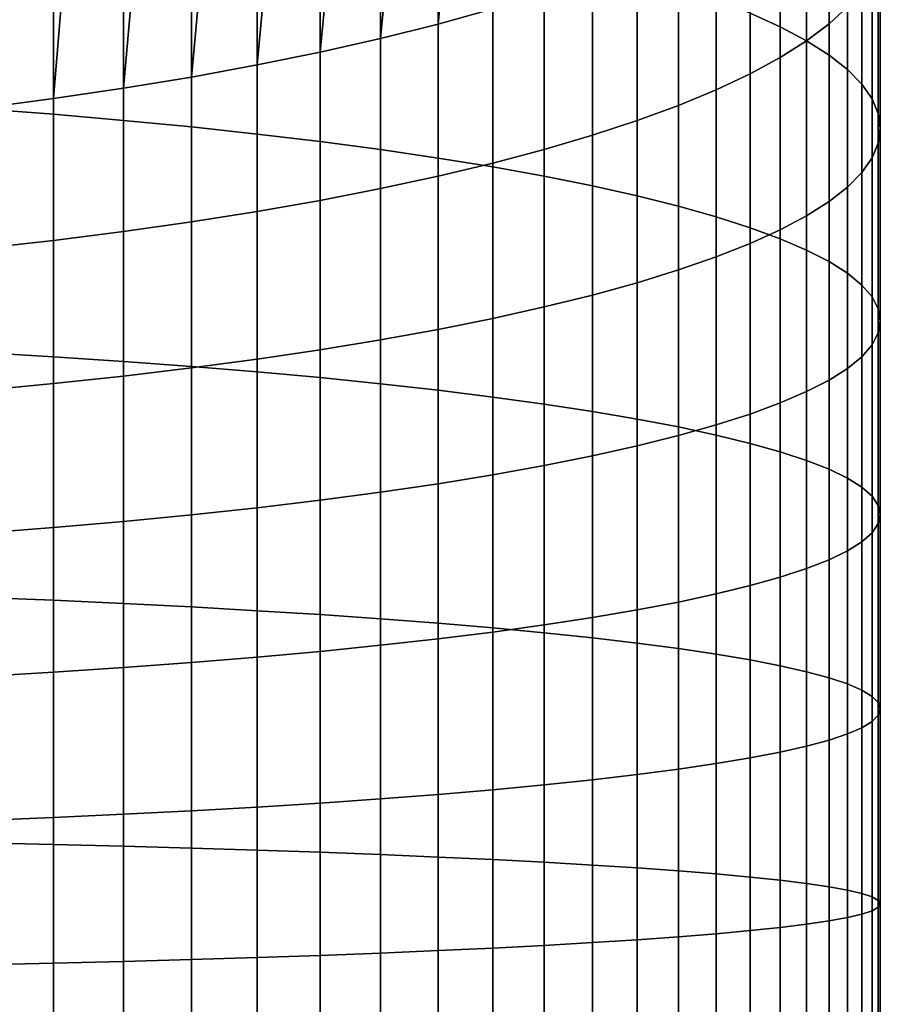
# Model space of a CAD drawing. Header units: metres. Extents: x -29 to 117, y -464 to 29.
# Tile 38 of 256: x 6 to 13, y -404 to -396. Entities that reach past the tile are written whole.
import ezdxf

# ---------------------------------------------------------------- set-up
doc = ezdxf.new("R2010")
doc.units = ezdxf.units.M
doc.layers.add('solid_24_501_056_XXX', color=7, linetype='CONTINUOUS')

msp = doc.modelspace()

# ---------------------------------------------------------------- linework, layer by layer
at = {"layer": 'solid_24_501_056_XXX'}
for points in [[(11.946451, -395.929749, 338.940155), (12.190778, -396.040894, 338.338684), (12.190778, -394.337433, 337.99292), (11.946451, -394.205261, 338.590149)], [(12.190778, -396.040894, 338.338684), (12.403811, -396.154114, 337.7258), (12.403811, -394.472107, 337.384399), (12.190778, -394.337433, 337.99292)], [(12.73389, -395.87851, 331.029572), (12.585003, -396.017151, 330.403137), (12.585003, -394.592224, 330.061432), (12.73389, -394.431671, 330.682617)], [(12.403811, -396.154114, 337.7258), (12.585003, -396.269165, 337.103119), (12.585003, -394.608917, 336.766144), (12.403811, -394.472107, 337.384399)], [(12.585003, -396.017151, 330.403137), (12.403811, -396.153961, 329.784851), (12.403811, -394.750671, 329.448334), (12.585003, -394.592224, 330.061432)], [(9.422306, -396.018005, 324.544617), (9.54051, -394.76413, 324.327728), (9.982446, -394.621307, 324.809875), (9.863855, -395.895721, 325.017792)], [(12.585003, -396.269165, 337.103119), (12.73389, -396.385742, 336.472168), (12.73389, -394.747559, 336.139679), (12.585003, -394.608917, 336.766144)], [(5.725124, -396.703064, 345.703125), (6.308926, -396.747894, 345.401489), (6.308926, -394.796082, 345.076202), (5.725124, -394.740692, 345.376068)], [(12.403811, -396.153961, 329.784851), (12.190778, -396.288635, 329.176331), (12.190778, -394.906616, 328.84491), (12.403811, -394.750671, 329.448334)], [(12.73389, -396.385742, 336.472168), (12.850088, -396.50351, 335.834656), (12.850088, -394.887665, 335.506683), (12.73389, -394.747559, 336.139679)], [(6.308926, -396.747894, 345.401489), (6.876532, -396.797028, 345.070984), (6.876532, -394.856812, 344.74762), (6.308926, -394.796082, 345.076202)], [(8.95657, -396.134552, 324.093689), (9.073274, -394.900299, 323.868073), (9.54051, -394.76413, 324.327728), (9.422306, -396.018005, 324.544617)], [(6.876532, -396.797028, 345.070984), (7.426487, -396.850342, 344.712463), (7.426487, -394.922638, 344.391205), (6.876532, -394.856812, 344.74762)], [(8.467842, -396.245026, 323.666199), (8.581978, -395.029449, 323.432037), (9.073274, -394.900299, 323.868073), (8.95657, -396.134552, 324.093689)], [(12.190778, -396.288635, 329.176331), (11.946451, -396.420807, 328.579132), (11.946451, -395.059662, 328.252716), (12.190778, -394.906616, 328.84491)], [(12.850088, -396.50351, 335.834656), (12.933301, -396.622223, 335.192139), (12.933301, -395.028839, 334.868744), (12.850088, -394.887665, 335.506683)], [(7.426487, -396.850342, 344.712463), (7.957378, -396.907654, 344.326874), (7.957378, -394.993469, 344.007843), (7.426487, -394.922638, 344.391205)], [(7.957378, -396.907654, 344.326874), (8.467842, -396.968872, 343.915161), (8.467842, -395.069092, 343.598541), (7.957378, -394.993469, 344.007843)], [(7.957378, -396.349182, 323.263184), (8.067924, -395.151245, 323.020874), (8.581978, -395.029449, 323.432037), (8.467842, -396.245026, 323.666199)], [(8.467842, -396.968872, 343.915161), (8.95657, -397.033783, 343.478424), (8.95657, -395.149323, 343.164337), (8.467842, -395.069092, 343.598541)], [(11.946451, -396.420807, 328.579132), (11.671459, -396.55014, 327.994751), (11.671459, -395.209442, 327.673248), (11.946451, -395.059662, 328.252716)], [(12.933301, -396.622223, 335.192139), (12.983315, -396.741547, 334.546326), (12.983315, -395.170746, 334.227509), (12.933301, -395.028839, 334.868744)], [(7.426487, -396.446716, 322.885773), (7.532474, -395.265381, 322.63559), (8.067924, -395.151245, 323.020874), (7.957378, -396.349182, 323.263184)], [(8.95657, -397.033783, 343.478424), (9.422306, -397.102295, 343.017731), (9.422306, -395.233948, 342.70636), (8.95657, -395.149323, 343.164337)], [(9.422306, -397.102295, 343.017731), (9.863855, -397.174164, 342.534332), (9.863855, -395.322723, 342.225769), (9.422306, -395.233948, 342.70636)], [(11.671459, -396.55014, 327.994751), (11.366506, -396.6763, 327.424744), (11.366506, -395.355499, 327.108032), (11.671459, -395.209442, 327.673248)], [(12.983315, -396.741547, 334.546326), (13, -396.861176, 333.898865), (13, -395.313049, 333.584625), (12.983315, -395.170746, 334.227509)], [(6.876532, -396.537415, 322.534851), (6.97705, -395.371521, 322.277283), (7.532474, -395.265381, 322.63559), (7.426487, -396.446716, 322.885773)], [(13, -396.861176, 333.898865), (12.983315, -396.980804, 333.251373), (12.983315, -395.455322, 332.941742), (13, -395.313049, 333.584625)], [(6.308926, -396.621033, 322.211334), (6.403125, -395.469391, 321.946838), (6.97705, -395.371521, 322.277283), (6.876532, -396.537415, 322.534851)], [(9.863855, -397.174164, 342.534332), (10.280085, -397.249207, 342.029419), (10.280085, -395.415466, 341.723785), (9.863855, -395.322723, 342.225769)], [(11.366506, -396.6763, 327.424744), (11.032375, -396.79895, 326.870544), (11.032375, -395.497528, 326.558472), (11.366506, -395.355499, 327.108032)], [(5.725124, -396.697327, 321.916077), (5.812219, -395.558746, 321.645172), (6.403125, -395.469391, 321.946838), (6.308926, -396.621033, 322.211334)], [(10.280085, -397.249207, 342.029419), (10.669925, -397.327301, 341.504303), (10.669925, -395.511932, 341.201752), (10.280085, -395.415466, 341.723785)], [(12.983315, -396.980804, 333.251373), (12.933301, -397.100128, 332.60556), (12.933301, -395.597229, 332.300507), (12.983315, -395.455322, 332.941742)], [(11.032375, -396.79895, 326.870544), (10.669925, -396.917786, 326.333588), (10.669925, -395.635132, 326.026031), (11.032375, -395.497528, 326.558472)], [(10.669925, -397.327301, 341.504303), (11.032375, -397.408173, 340.960327), (11.032375, -395.611847, 340.66095), (10.669925, -395.511932, 341.201752)], [(10.669925, -396.917786, 326.333588), (10.280085, -397.032501, 325.815247), (10.280085, -395.767975, 325.512024), (10.669925, -395.635132, 326.026031)], [(11.032375, -397.408173, 340.960327), (11.366506, -397.491638, 340.398895), (11.366506, -395.714966, 340.102783), (11.032375, -395.611847, 340.66095)], [(12.933301, -397.100128, 332.60556), (12.850088, -397.218811, 331.963043), (12.850088, -395.738403, 331.662567), (12.933301, -395.597229, 332.300507)], [(11.366506, -397.491638, 340.398895), (11.671459, -397.577484, 339.821442), (11.671459, -395.821014, 339.528687), (11.366506, -395.714966, 340.102783)], [(10.280085, -397.032501, 325.815247), (9.863855, -397.142792, 325.316833), (9.863855, -395.895721, 325.017792), (10.280085, -395.767975, 325.512024)], [(12.850088, -397.218811, 331.963043), (12.73389, -397.336609, 331.325531), (12.73389, -395.87851, 331.029572), (12.850088, -395.738403, 331.662567)], [(11.671459, -397.577484, 339.821442), (11.946451, -397.665497, 339.229431), (11.946451, -395.929749, 338.940155), (11.671459, -395.821014, 339.528687)], [(9.863855, -397.142792, 325.316833), (9.422306, -397.248413, 324.839661), (9.422306, -396.018005, 324.544617), (9.863855, -395.895721, 325.017792)], [(11.946451, -397.665497, 339.229431), (12.190778, -397.755432, 338.62442), (12.190778, -396.040894, 338.338684), (11.946451, -395.929749, 338.940155)], [(12.73389, -397.336609, 331.325531), (12.585003, -397.453186, 330.694611), (12.585003, -396.017151, 330.403137), (12.73389, -395.87851, 331.029572)], [(9.422306, -397.248413, 324.839661), (8.95657, -397.34906, 324.384918), (8.95657, -396.134552, 324.093689), (9.422306, -396.018005, 324.544617)], [(12.585003, -397.453186, 330.694611), (12.403811, -397.568237, 330.071899), (12.403811, -396.153961, 329.784851), (12.585003, -396.017151, 330.403137)], [(12.190778, -397.755432, 338.62442), (12.403811, -397.847076, 338.007965), (12.403811, -396.154114, 337.7258), (12.190778, -396.040894, 338.338684)], [(8.95657, -397.34906, 324.384918), (8.467842, -397.444458, 323.953796), (8.467842, -396.245026, 323.666199), (8.95657, -396.134552, 324.093689)], [(12.403811, -397.568237, 330.071899), (12.190778, -397.681458, 329.459015), (12.190778, -396.288635, 329.176331), (12.403811, -396.153961, 329.784851)], [(12.403811, -397.847076, 338.007965), (12.585003, -397.940216, 337.381592), (12.585003, -396.269165, 337.103119), (12.403811, -396.154114, 337.7258)], [(8.467842, -397.444458, 323.953796), (7.957378, -397.534393, 323.547424), (7.957378, -396.349182, 323.263184), (8.467842, -396.245026, 323.666199)], [(12.585003, -397.940216, 337.381592), (12.73389, -398.034546, 336.746979), (12.73389, -396.385742, 336.472168), (12.585003, -396.269165, 337.103119)], [(7.957378, -397.534393, 323.547424), (7.426487, -397.618622, 323.166779), (7.426487, -396.446716, 322.885773), (7.957378, -396.349182, 323.263184)], [(12.190778, -397.681458, 329.459015), (11.946451, -397.792572, 328.857544), (11.946451, -396.420807, 328.579132), (12.190778, -396.288635, 329.176331)], [(11.946451, -397.792572, 328.857544), (11.671459, -397.901306, 328.269012), (11.671459, -396.55014, 327.994751), (11.946451, -396.420807, 328.579132)], [(12.73389, -398.034546, 336.746979), (12.850088, -398.129913, 336.105713), (12.850088, -396.50351, 335.834656), (12.73389, -396.385742, 336.472168)], [(7.426487, -397.618622, 323.166779), (6.876532, -397.69696, 322.812897), (6.876532, -396.537415, 322.534851), (7.426487, -396.446716, 322.885773)], [(12.850088, -398.129913, 336.105713), (12.933301, -398.225983, 335.459442), (12.933301, -396.622223, 335.192139), (12.850088, -396.50351, 335.834656)], [(6.876532, -397.69696, 322.812897), (6.308926, -397.769165, 322.486664), (6.308926, -396.621033, 322.211334), (6.876532, -396.537415, 322.534851)], [(11.671459, -397.901306, 328.269012), (11.366506, -398.007385, 327.694916), (11.366506, -396.6763, 327.424744), (11.671459, -396.55014, 327.994751)], [(6.308926, -397.769165, 322.486664), (5.725124, -397.835052, 322.188904), (5.725124, -396.697327, 321.916077), (6.308926, -396.621033, 322.211334)], [(12.933301, -398.225983, 335.459442), (12.983315, -398.322571, 334.809814), (12.983315, -396.741547, 334.546326), (12.933301, -396.622223, 335.192139)], [(5.725124, -398.67569, 345.96109), (6.308926, -398.7099, 345.658051), (6.308926, -396.747894, 345.401489), (5.725124, -396.703064, 345.703125)], [(6.308926, -398.7099, 345.658051), (6.876532, -398.747406, 345.32605), (6.876532, -396.797028, 345.070984), (6.308926, -396.747894, 345.401489)], [(11.366506, -398.007385, 327.694916), (11.032375, -398.110504, 327.136749), (11.032375, -396.79895, 326.870544), (11.366506, -396.6763, 327.424744)], [(12.983315, -398.322571, 334.809814), (13, -398.419373, 334.158539), (13, -396.861176, 333.898865), (12.983315, -396.741547, 334.546326)], [(6.876532, -398.747406, 345.32605), (7.426487, -398.788086, 344.965881), (7.426487, -396.850342, 344.712463), (6.876532, -396.797028, 345.070984)], [(11.032375, -398.110504, 327.136749), (10.669925, -398.210419, 326.595947), (10.669925, -396.917786, 326.333588), (11.032375, -396.79895, 326.870544)], [(7.426487, -398.788086, 344.965881), (7.957378, -398.831848, 344.578491), (7.957378, -396.907654, 344.326874), (7.426487, -396.850342, 344.712463)], [(7.957378, -398.831848, 344.578491), (8.467842, -398.878571, 344.164917), (8.467842, -396.968872, 343.915161), (7.957378, -396.907654, 344.326874)], [(13, -398.419373, 334.158539), (12.983315, -398.516205, 333.507263), (12.983315, -396.980804, 333.251373), (13, -396.861176, 333.898865)], [(8.467842, -398.878571, 344.164917), (8.95657, -398.928131, 343.726135), (8.95657, -397.033783, 343.478424), (8.467842, -396.968872, 343.915161)], [(10.669925, -398.210419, 326.595947), (10.280085, -398.306885, 326.073914), (10.280085, -397.032501, 325.815247), (10.669925, -396.917786, 326.333588)], [(12.983315, -398.516205, 333.507263), (12.933301, -398.612793, 332.857666), (12.933301, -397.100128, 332.60556), (12.983315, -396.980804, 333.251373)], [(8.95657, -398.928131, 343.726135), (9.422306, -398.980408, 343.263367), (9.422306, -397.102295, 343.017731), (8.95657, -397.033783, 343.478424)], [(10.280085, -398.306885, 326.073914), (9.863855, -398.399628, 325.57193), (9.863855, -397.142792, 325.316833), (10.280085, -397.032501, 325.815247)], [(9.422306, -398.980408, 343.263367), (9.863855, -399.035278, 342.77771), (9.863855, -397.174164, 342.534332), (9.422306, -397.102295, 343.017731)], [(9.863855, -398.399628, 325.57193), (9.422306, -398.488403, 325.091339), (9.422306, -397.248413, 324.839661), (9.863855, -397.142792, 325.316833)], [(12.933301, -398.612793, 332.857666), (12.850088, -398.708862, 332.211395), (12.850088, -397.218811, 331.963043), (12.933301, -397.100128, 332.60556)], [(9.863855, -399.035278, 342.77771), (10.280085, -399.09256, 342.270477), (10.280085, -397.249207, 342.029419), (9.863855, -397.174164, 342.534332)], [(12.850088, -398.708862, 332.211395), (12.73389, -398.804199, 331.570099), (12.73389, -397.336609, 331.325531), (12.850088, -397.218811, 331.963043)], [(9.422306, -398.488403, 325.091339), (8.95657, -398.573029, 324.633362), (8.95657, -397.34906, 324.384918), (9.422306, -397.248413, 324.839661)], [(10.280085, -399.09256, 342.270477), (10.669925, -399.152161, 341.74295), (10.669925, -397.327301, 341.504303), (10.280085, -397.249207, 342.029419)], [(8.95657, -398.573029, 324.633362), (8.467842, -398.653259, 324.199158), (8.467842, -397.444458, 323.953796), (8.95657, -397.34906, 324.384918)], [(10.669925, -399.152161, 341.74295), (11.032375, -399.213898, 341.196472), (11.032375, -397.408173, 340.960327), (10.669925, -397.327301, 341.504303)], [(12.73389, -398.804199, 331.570099), (12.585003, -398.89856, 330.935486), (12.585003, -397.453186, 330.694611), (12.73389, -397.336609, 331.325531)], [(8.467842, -398.653259, 324.199158), (7.957378, -398.728882, 323.789856), (7.957378, -397.534393, 323.547424), (8.467842, -397.444458, 323.953796)], [(11.032375, -399.213898, 341.196472), (11.366506, -399.277588, 340.632446), (11.366506, -397.491638, 340.398895), (11.032375, -397.408173, 340.960327)], [(12.585003, -398.89856, 330.935486), (12.403811, -398.991669, 330.309143), (12.403811, -397.568237, 330.071899), (12.585003, -397.453186, 330.694611)], [(7.957378, -398.728882, 323.789856), (7.426487, -398.799683, 323.406494), (7.426487, -397.618622, 323.166779), (7.957378, -397.534393, 323.547424)], [(11.366506, -399.277588, 340.632446), (11.671459, -399.34314, 340.052338), (11.671459, -397.577484, 339.821442), (11.366506, -397.491638, 340.398895)], [(7.426487, -398.799683, 323.406494), (6.876532, -398.86554, 323.050079), (6.876532, -397.69696, 322.812897), (7.426487, -397.618622, 323.166779)], [(11.671459, -399.34314, 340.052338), (11.946451, -399.410309, 339.457611), (11.946451, -397.665497, 339.229431), (11.671459, -397.577484, 339.821442)], [(12.403811, -398.991669, 330.309143), (12.190778, -399.083313, 329.692657), (12.190778, -397.681458, 329.459015), (12.403811, -397.568237, 330.071899)], [(6.876532, -398.86554, 323.050079), (6.308926, -398.926239, 322.721527), (6.308926, -397.769165, 322.486664), (6.876532, -397.69696, 322.812897)], [(11.946451, -399.410309, 339.457611), (12.190778, -399.478973, 338.849823), (12.190778, -397.755432, 338.62442), (11.946451, -397.665497, 339.229431)], [(12.190778, -399.083313, 329.692657), (11.946451, -399.173279, 329.087646), (11.946451, -397.792572, 328.857544), (12.190778, -397.681458, 329.459015)], [(6.308926, -398.926239, 322.721527), (5.725124, -398.981659, 322.421631), (5.725124, -397.835052, 322.188904), (6.308926, -397.769165, 322.486664)], [(12.190778, -399.478973, 338.849823), (12.403811, -399.54892, 338.230499), (12.403811, -397.847076, 338.007965), (12.190778, -397.755432, 338.62442)], [(11.946451, -399.173279, 329.087646), (11.671459, -399.261292, 328.495667), (11.671459, -397.901306, 328.269012), (11.946451, -397.792572, 328.857544)], [(12.403811, -399.54892, 338.230499), (12.585003, -399.619995, 337.601288), (12.585003, -397.940216, 337.381592), (12.403811, -397.847076, 338.007965)], [(11.671459, -399.261292, 328.495667), (11.366506, -399.347137, 327.918213), (11.366506, -398.007385, 327.694916), (11.671459, -397.901306, 328.269012)], [(12.585003, -399.619995, 337.601288), (12.73389, -399.692017, 336.963715), (12.73389, -398.034546, 336.746979), (12.585003, -397.940216, 337.381592)], [(11.366506, -399.347137, 327.918213), (11.032375, -399.430603, 327.356781), (11.032375, -398.110504, 327.136749), (11.366506, -398.007385, 327.694916)], [(12.73389, -399.692017, 336.963715), (12.850088, -399.764801, 336.319519), (12.850088, -398.129913, 336.105713), (12.73389, -398.034546, 336.746979)], [(11.032375, -399.430603, 327.356781), (10.669925, -399.511475, 326.812805), (10.669925, -398.210419, 326.595947), (11.032375, -398.110504, 327.136749)], [(12.850088, -399.764801, 336.319519), (12.933301, -399.838135, 335.670258), (12.933301, -398.225983, 335.459442), (12.850088, -398.129913, 336.105713)], [(10.669925, -399.511475, 326.812805), (10.280085, -399.589539, 326.287689), (10.280085, -398.306885, 326.073914), (10.669925, -398.210419, 326.595947)], [(12.933301, -399.838135, 335.670258), (12.983315, -399.911835, 335.01767), (12.983315, -398.322571, 334.809814), (12.933301, -398.225983, 335.459442)], [(10.280085, -399.589539, 326.287689), (9.863855, -399.664612, 325.782745), (9.863855, -398.399628, 325.57193), (10.280085, -398.306885, 326.073914)], [(12.983315, -399.911835, 335.01767), (13, -399.985748, 334.363373), (13, -398.419373, 334.158539), (12.983315, -398.322571, 334.809814)], [(9.863855, -399.664612, 325.782745), (9.422306, -399.736481, 325.299347), (9.422306, -398.488403, 325.091339), (9.863855, -398.399628, 325.57193)], [(13, -399.985748, 334.363373), (12.983315, -400.059662, 333.709106), (12.983315, -398.516205, 333.507263), (13, -398.419373, 334.158539)], [(9.422306, -399.736481, 325.299347), (8.95657, -399.804962, 324.838684), (8.95657, -398.573029, 324.633362), (9.422306, -398.488403, 325.091339)], [(8.95657, -399.804962, 324.838684), (8.467842, -399.869904, 324.401917), (8.467842, -398.653259, 324.199158), (8.95657, -398.573029, 324.633362)], [(12.983315, -400.059662, 333.709106), (12.933301, -400.133362, 333.056519), (12.933301, -398.612793, 332.857666), (12.983315, -398.516205, 333.507263)], [(8.467842, -399.869904, 324.401917), (7.957378, -399.931122, 323.990204), (7.957378, -398.728882, 323.789856), (8.467842, -398.653259, 324.199158)], [(12.933301, -400.133362, 333.056519), (12.850088, -400.206726, 332.407257), (12.850088, -398.708862, 332.211395), (12.933301, -398.612793, 332.857666)], [(5.725124, -400.656158, 346.149658), (6.308926, -400.679718, 345.845612), (6.308926, -398.7099, 345.658051), (5.725124, -398.67569, 345.96109)], [(6.308926, -400.679718, 345.845612), (6.876532, -400.705536, 345.512482), (6.876532, -398.747406, 345.32605), (6.308926, -398.7099, 345.658051)], [(7.957378, -399.931122, 323.990204), (7.426487, -399.988434, 323.604614), (7.426487, -398.799683, 323.406494), (7.957378, -398.728882, 323.789856)], [(12.850088, -400.206726, 332.407257), (12.73389, -400.27948, 331.763031), (12.73389, -398.804199, 331.570099), (12.850088, -398.708862, 332.211395)], [(6.876532, -400.705536, 345.512482), (7.426487, -400.733551, 345.151123), (7.426487, -398.788086, 344.965881), (6.876532, -398.747406, 345.32605)], [(7.426487, -399.988434, 323.604614), (6.876532, -400.041748, 323.246094), (6.876532, -398.86554, 323.050079), (7.426487, -398.799683, 323.406494)], [(7.426487, -400.733551, 345.151123), (7.957378, -400.763702, 344.762451), (7.957378, -398.831848, 344.578491), (7.426487, -398.788086, 344.965881)], [(12.73389, -400.27948, 331.763031), (12.585003, -400.351501, 331.125488), (12.585003, -398.89856, 330.935486), (12.73389, -398.804199, 331.570099)], [(6.876532, -400.041748, 323.246094), (6.308926, -400.090881, 322.915619), (6.308926, -398.926239, 322.721527), (6.876532, -398.86554, 323.050079)], [(7.957378, -400.763702, 344.762451), (8.467842, -400.795868, 344.347473), (8.467842, -398.878571, 344.164917), (7.957378, -398.831848, 344.578491)], [(8.467842, -400.795868, 344.347473), (8.95657, -400.829987, 343.907227), (8.95657, -398.928131, 343.726135), (8.467842, -398.878571, 344.164917)], [(12.585003, -400.351501, 331.125488), (12.403811, -400.422577, 330.496246), (12.403811, -398.991669, 330.309143), (12.585003, -398.89856, 330.935486)], [(6.308926, -400.090881, 322.915619), (5.725124, -400.135712, 322.613983), (5.725124, -398.981659, 322.421631), (6.308926, -398.926239, 322.721527)], [(8.95657, -400.829987, 343.907227), (9.422306, -400.865997, 343.442902), (9.422306, -398.980408, 343.263367), (8.95657, -398.928131, 343.726135)], [(9.422306, -400.865997, 343.442902), (9.863855, -400.903778, 342.955627), (9.863855, -399.035278, 342.77771), (9.422306, -398.980408, 343.263367)], [(9.863855, -400.903778, 342.955627), (10.280085, -400.943237, 342.446686), (10.280085, -399.09256, 342.270477), (9.863855, -399.035278, 342.77771)], [(12.403811, -400.422577, 330.496246), (12.190778, -400.492523, 329.876953), (12.190778, -399.083313, 329.692657), (12.403811, -398.991669, 330.309143)], [(10.280085, -400.943237, 342.446686), (10.669925, -400.984283, 341.917389), (10.669925, -399.152161, 341.74295), (10.280085, -399.09256, 342.270477)], [(12.190778, -400.492523, 329.876953), (11.946451, -400.561188, 329.269165), (11.946451, -399.173279, 329.087646), (12.190778, -399.083313, 329.692657)], [(10.669925, -400.984283, 341.917389), (11.032375, -401.026794, 341.36908), (11.032375, -399.213898, 341.196472), (10.669925, -399.152161, 341.74295)], [(11.032375, -401.026794, 341.36908), (11.366506, -401.070679, 340.803162), (11.366506, -399.277588, 340.632446), (11.032375, -399.213898, 341.196472)], [(11.946451, -400.561188, 329.269165), (11.671459, -400.628357, 328.674438), (11.671459, -399.261292, 328.495667), (11.946451, -399.173279, 329.087646)], [(11.671459, -400.628357, 328.674438), (11.366506, -400.693909, 328.09433), (11.366506, -399.347137, 327.918213), (11.671459, -399.261292, 328.495667)], [(11.366506, -401.070679, 340.803162), (11.671459, -401.115784, 340.2211), (11.671459, -399.34314, 340.052338), (11.366506, -399.277588, 340.632446)], [(11.366506, -400.693909, 328.09433), (11.032375, -400.757599, 327.530304), (11.032375, -399.430603, 327.356781), (11.366506, -399.347137, 327.918213)], [(11.671459, -401.115784, 340.2211), (11.946451, -401.162048, 339.62442), (11.946451, -399.410309, 339.457611), (11.671459, -399.34314, 340.052338)], [(11.032375, -400.757599, 327.530304), (10.669925, -400.819336, 326.983826), (10.669925, -399.511475, 326.812805), (11.032375, -399.430603, 327.356781)], [(11.946451, -401.162048, 339.62442), (12.190778, -401.209351, 339.014587), (12.190778, -399.478973, 338.849823), (11.946451, -399.410309, 339.457611)], [(10.669925, -400.819336, 326.983826), (10.280085, -400.878937, 326.456299), (10.280085, -399.589539, 326.287689), (10.669925, -399.511475, 326.812805)], [(12.190778, -401.209351, 339.014587), (12.403811, -401.257507, 338.393188), (12.403811, -399.54892, 338.230499), (12.190778, -399.478973, 338.849823)], [(10.280085, -400.878937, 326.456299), (9.863855, -400.936218, 325.949066), (9.863855, -399.664612, 325.782745), (10.280085, -399.589539, 326.287689)], [(12.403811, -401.257507, 338.393188), (12.585003, -401.306458, 337.761841), (12.585003, -399.619995, 337.601288), (12.403811, -399.54892, 338.230499)], [(9.863855, -400.936218, 325.949066), (9.422306, -400.991089, 325.463409), (9.422306, -399.736481, 325.299347), (9.863855, -399.664612, 325.782745)], [(12.585003, -401.306458, 337.761841), (12.73389, -401.356049, 337.122162), (12.73389, -399.692017, 336.963715), (12.585003, -399.619995, 337.601288)], [(12.73389, -401.356049, 337.122162), (12.850088, -401.406158, 336.4758), (12.850088, -399.764801, 336.319519), (12.73389, -399.692017, 336.963715)], [(9.422306, -400.991089, 325.463409), (8.95657, -401.043365, 325.00061), (8.95657, -399.804962, 324.838684), (9.422306, -399.736481, 325.299347)], [(12.850088, -401.406158, 336.4758), (12.933301, -401.456665, 335.824371), (12.933301, -399.838135, 335.670258), (12.850088, -399.764801, 336.319519)], [(8.95657, -401.043365, 325.00061), (8.467842, -401.092926, 324.561859), (8.467842, -399.869904, 324.401917), (8.95657, -399.804962, 324.838684)], [(12.933301, -401.456665, 335.824371), (12.983315, -401.507446, 335.169586), (12.983315, -399.911835, 335.01767), (12.933301, -399.838135, 335.670258)], [(7.957378, -401.139648, 324.148254), (7.426487, -401.183411, 323.760895), (7.426487, -399.988434, 323.604614), (7.957378, -399.931122, 323.990204)], [(8.467842, -401.092926, 324.561859), (7.957378, -401.139648, 324.148254), (7.957378, -399.931122, 323.990204), (8.467842, -399.869904, 324.401917)], [(12.983315, -401.507446, 335.169586), (13, -401.55835, 334.513123), (13, -399.985748, 334.363373), (12.983315, -399.911835, 335.01767)], [(7.426487, -401.183411, 323.760895), (6.876532, -401.224091, 323.400726), (6.876532, -400.041748, 323.246094), (7.426487, -399.988434, 323.604614)], [(13, -401.55835, 334.513123), (12.983315, -401.609222, 333.856659), (12.983315, -400.059662, 333.709106), (13, -399.985748, 334.363373)], [(6.308926, -401.261597, 323.068695), (5.725124, -401.295807, 322.765686), (5.725124, -400.135712, 322.613983), (6.308926, -400.090881, 322.915619)], [(6.876532, -401.224091, 323.400726), (6.308926, -401.261597, 323.068695), (6.308926, -400.090881, 322.915619), (6.876532, -400.041748, 323.246094)], [(12.983315, -401.609222, 333.856659), (12.933301, -401.660004, 333.201874), (12.933301, -400.133362, 333.056519), (12.983315, -400.059662, 333.709106)], [(12.933301, -401.660004, 333.201874), (12.850088, -401.71051, 332.550446), (12.850088, -400.206726, 332.407257), (12.933301, -400.133362, 333.056519)], [(12.850088, -401.71051, 332.550446), (12.73389, -401.76062, 331.904053), (12.73389, -400.27948, 331.763031), (12.850088, -400.206726, 332.407257)], [(12.73389, -401.76062, 331.904053), (12.585003, -401.810211, 331.264374), (12.585003, -400.351501, 331.125488), (12.73389, -400.27948, 331.763031)], [(12.585003, -401.810211, 331.264374), (12.403811, -401.859161, 330.633057), (12.403811, -400.422577, 330.496246), (12.585003, -400.351501, 331.125488)], [(12.190778, -401.907349, 330.011658), (11.946451, -401.95462, 329.401825), (11.946451, -400.561188, 329.269165), (12.190778, -400.492523, 329.876953)], [(12.403811, -401.859161, 330.633057), (12.190778, -401.907349, 330.011658), (12.190778, -400.492523, 329.876953), (12.403811, -400.422577, 330.496246)], [(11.946451, -401.95462, 329.401825), (11.671459, -402.000885, 328.805115), (11.671459, -400.628357, 328.674438), (11.946451, -400.561188, 329.269165)], [(11.671459, -402.000885, 328.805115), (11.366506, -402.046021, 328.223083), (11.366506, -400.693909, 328.09433), (11.671459, -400.628357, 328.674438)], [(5.725124, -402.641998, 346.268585), (6.308926, -402.654907, 345.963928), (6.308926, -400.679718, 345.845612), (5.725124, -400.656158, 346.149658)], [(6.308926, -402.654907, 345.963928), (6.876532, -402.669006, 345.630096), (6.876532, -400.705536, 345.512482), (6.308926, -400.679718, 345.845612)], [(6.876532, -402.669006, 345.630096), (7.426487, -402.684326, 345.267944), (7.426487, -400.733551, 345.151123), (6.876532, -400.705536, 345.512482)], [(7.426487, -402.684326, 345.267944), (7.957378, -402.700806, 344.878479), (7.957378, -400.763702, 344.762451), (7.426487, -400.733551, 345.151123)], [(11.366506, -402.046021, 328.223083), (11.032375, -402.089905, 327.657166), (11.032375, -400.757599, 327.530304), (11.366506, -400.693909, 328.09433)], [(7.957378, -402.700806, 344.878479), (8.467842, -402.718384, 344.462616), (8.467842, -400.795868, 344.347473), (7.957378, -400.763702, 344.762451)], [(8.467842, -402.718384, 344.462616), (8.95657, -402.737061, 344.021454), (8.95657, -400.829987, 343.907227), (8.467842, -400.795868, 344.347473)], [(11.032375, -402.089905, 327.657166), (10.669925, -402.132416, 327.108856), (10.669925, -400.819336, 326.983826), (11.032375, -400.757599, 327.530304)], [(8.95657, -402.737061, 344.021454), (9.422306, -402.756744, 343.556122), (9.422306, -400.865997, 343.442902), (8.95657, -400.829987, 343.907227)], [(9.422306, -402.756744, 343.556122), (9.863855, -402.777374, 343.067841), (9.863855, -400.903778, 342.955627), (9.422306, -400.865997, 343.442902)], [(10.280085, -402.173431, 326.579559), (9.863855, -402.212891, 326.070618), (9.863855, -400.936218, 325.949066), (10.280085, -400.878937, 326.456299)], [(10.669925, -402.132416, 327.108856), (10.280085, -402.173431, 326.579559), (10.280085, -400.878937, 326.456299), (10.669925, -400.819336, 326.983826)], [(9.863855, -402.212891, 326.070618), (9.422306, -402.250671, 325.583344), (9.422306, -400.991089, 325.463409), (9.863855, -400.936218, 325.949066)], [(9.863855, -402.777374, 343.067841), (10.280085, -402.79895, 342.557831), (10.280085, -400.943237, 342.446686), (9.863855, -400.903778, 342.955627)], [(10.280085, -402.79895, 342.557831), (10.669925, -402.821381, 342.027405), (10.669925, -400.984283, 341.917389), (10.280085, -400.943237, 342.446686)], [(8.95657, -402.286682, 325.119019), (8.467842, -402.320801, 324.678772), (8.467842, -401.092926, 324.561859), (8.95657, -401.043365, 325.00061)], [(9.422306, -402.250671, 325.583344), (8.95657, -402.286682, 325.119019), (8.95657, -401.043365, 325.00061), (9.422306, -400.991089, 325.463409)], [(10.669925, -402.821381, 342.027405), (11.032375, -402.844635, 341.477966), (11.032375, -401.026794, 341.36908), (10.669925, -400.984283, 341.917389)], [(11.032375, -402.844635, 341.477966), (11.366506, -402.868622, 340.910858), (11.366506, -401.070679, 340.803162), (11.032375, -401.026794, 341.36908)], [(8.467842, -402.320801, 324.678772), (7.957378, -402.352997, 324.263794), (7.957378, -401.139648, 324.148254), (8.467842, -401.092926, 324.561859)], [(11.366506, -402.868622, 340.910858), (11.671459, -402.89328, 340.327576), (11.671459, -401.115784, 340.2211), (11.366506, -401.070679, 340.803162)], [(11.671459, -402.89328, 340.327576), (11.946451, -402.918579, 339.729614), (11.946451, -401.162048, 339.62442), (11.671459, -401.115784, 340.2211)], [(7.426487, -402.383118, 323.875122), (6.876532, -402.411133, 323.513763), (6.876532, -401.224091, 323.400726), (7.426487, -401.183411, 323.760895)], [(7.957378, -402.352997, 324.263794), (7.426487, -402.383118, 323.875122), (7.426487, -401.183411, 323.760895), (7.957378, -401.139648, 324.148254)], [(11.946451, -402.918579, 339.729614), (12.190778, -402.944427, 339.1185), (12.190778, -401.209351, 339.014587), (11.946451, -401.162048, 339.62442)], [(12.190778, -402.944427, 339.1185), (12.403811, -402.970764, 338.495819), (12.403811, -401.257507, 338.393188), (12.190778, -401.209351, 339.014587)], [(6.308926, -402.436951, 323.180634), (5.725124, -402.460541, 322.876587), (5.725124, -401.295807, 322.765686), (6.308926, -401.261597, 323.068695)], [(6.876532, -402.411133, 323.513763), (6.308926, -402.436951, 323.180634), (6.308926, -401.261597, 323.068695), (6.876532, -401.224091, 323.400726)], [(12.403811, -402.970764, 338.495819), (12.585003, -402.997528, 337.863129), (12.585003, -401.306458, 337.761841), (12.403811, -401.257507, 338.393188)], [(12.585003, -402.997528, 337.863129), (12.73389, -403.024628, 337.222107), (12.73389, -401.356049, 337.122162), (12.585003, -401.306458, 337.761841)], [(12.73389, -403.024628, 337.222107), (12.850088, -403.052032, 336.574371), (12.850088, -401.406158, 336.4758), (12.73389, -401.356049, 337.122162)], [(12.850088, -403.052032, 336.574371), (12.933301, -403.079651, 335.92157), (12.933301, -401.456665, 335.824371), (12.850088, -401.406158, 336.4758)], [(12.933301, -403.079651, 335.92157), (12.983315, -403.107391, 335.265411), (12.983315, -401.507446, 335.169586), (12.933301, -401.456665, 335.824371)], [(12.983315, -403.107391, 335.265411), (13, -403.135223, 334.607574), (13, -401.55835, 334.513123), (12.983315, -401.507446, 335.169586)], [(12.983315, -403.163055, 333.949707), (12.933301, -403.190796, 333.293549), (12.933301, -401.660004, 333.201874), (12.983315, -401.609222, 333.856659)], [(13, -403.135223, 334.607574), (12.983315, -403.163055, 333.949707), (12.983315, -401.609222, 333.856659), (13, -401.55835, 334.513123)], [(12.933301, -403.190796, 333.293549), (12.850088, -403.218414, 332.640778), (12.850088, -401.71051, 332.550446), (12.933301, -401.660004, 333.201874)], [(12.73389, -403.245789, 331.993011), (12.585003, -403.272919, 331.35199), (12.585003, -401.810211, 331.264374), (12.73389, -401.76062, 331.904053)], [(12.850088, -403.218414, 332.640778), (12.73389, -403.245789, 331.993011), (12.73389, -401.76062, 331.904053), (12.850088, -401.71051, 332.550446)], [(12.585003, -403.272919, 331.35199), (12.403811, -403.299683, 330.71933), (12.403811, -401.859161, 330.633057), (12.585003, -401.810211, 331.264374)], [(12.190778, -403.326019, 330.096619), (11.946451, -403.351868, 329.485504), (11.946451, -401.95462, 329.401825), (12.190778, -401.907349, 330.011658)], [(12.403811, -403.299683, 330.71933), (12.190778, -403.326019, 330.096619), (12.190778, -401.907349, 330.011658), (12.403811, -401.859161, 330.633057)], [(11.671459, -403.377136, 328.887543), (11.366506, -403.401825, 328.30426), (11.366506, -402.046021, 328.223083), (11.671459, -402.000885, 328.805115)], [(11.946451, -403.351868, 329.485504), (11.671459, -403.377136, 328.887543), (11.671459, -402.000885, 328.805115), (11.946451, -401.95462, 329.401825)], [(11.366506, -403.401825, 328.30426), (11.032375, -403.425812, 327.737183), (11.032375, -402.089905, 327.657166), (11.366506, -402.046021, 328.223083)], [(10.669925, -403.449036, 327.187714), (10.280085, -403.471466, 326.657288), (10.280085, -402.173431, 326.579559), (10.669925, -402.132416, 327.108856)], [(11.032375, -403.425812, 327.737183), (10.669925, -403.449036, 327.187714), (10.669925, -402.132416, 327.108856), (11.032375, -402.089905, 327.657166)], [(9.863855, -403.493042, 326.147278), (9.422306, -403.513702, 325.658997), (9.422306, -402.250671, 325.583344), (9.863855, -402.212891, 326.070618)], [(10.280085, -403.471466, 326.657288), (9.863855, -403.493042, 326.147278), (9.863855, -402.212891, 326.070618), (10.280085, -402.173431, 326.579559)], [(8.467842, -403.552032, 324.752533), (7.957378, -403.569641, 324.33667), (7.957378, -402.352997, 324.263794), (8.467842, -402.320801, 324.678772)], [(8.95657, -403.533386, 325.193665), (8.467842, -403.552032, 324.752533), (8.467842, -402.320801, 324.678772), (8.95657, -402.286682, 325.119019)], [(9.422306, -403.513702, 325.658997), (8.95657, -403.533386, 325.193665), (8.95657, -402.286682, 325.119019), (9.422306, -402.250671, 325.583344)], [(7.426487, -403.58609, 323.947174), (6.876532, -403.60141, 323.585052), (6.876532, -402.411133, 323.513763), (7.426487, -402.383118, 323.875122)], [(7.957378, -403.569641, 324.33667), (7.426487, -403.58609, 323.947174), (7.426487, -402.383118, 323.875122), (7.957378, -402.352997, 324.263794)], [(6.308926, -403.61554, 323.251221), (5.725124, -403.628418, 322.946533), (5.725124, -402.460541, 322.876587), (6.308926, -402.436951, 323.180634)], [(6.876532, -403.60141, 323.585052), (6.308926, -403.61554, 323.251221), (6.308926, -402.436951, 323.180634), (6.876532, -402.411133, 323.513763)], [(5.725124, -404.630829, 346.31778), (6.308926, -404.632996, 346.012817), (6.308926, -402.654907, 345.963928), (5.725124, -402.641998, 346.268585)], [(6.308926, -404.632996, 346.012817), (6.876532, -404.635406, 345.678711), (6.876532, -402.669006, 345.630096), (6.308926, -402.654907, 345.963928)], [(6.876532, -404.635406, 345.678711), (7.426487, -404.638, 345.316254), (7.426487, -402.684326, 345.267944), (6.876532, -402.669006, 345.630096)], [(7.426487, -404.638, 345.316254), (7.957378, -404.640778, 344.926422), (7.957378, -402.700806, 344.878479), (7.426487, -402.684326, 345.267944)], [(7.957378, -404.640778, 344.926422), (8.467842, -404.643768, 344.510223), (8.467842, -402.718384, 344.462616), (7.957378, -402.700806, 344.878479)], [(8.467842, -404.643768, 344.510223), (8.95657, -404.646942, 344.068665), (8.95657, -402.737061, 344.021454), (8.467842, -402.718384, 344.462616)], [(8.95657, -404.646942, 344.068665), (9.422306, -404.650269, 343.602936), (9.422306, -402.756744, 343.556122), (8.95657, -402.737061, 344.021454)], [(9.422306, -404.650269, 343.602936), (9.863855, -404.653778, 343.114227), (9.863855, -402.777374, 343.067841), (9.422306, -402.756744, 343.556122)], [(9.863855, -404.653778, 343.114227), (10.280085, -404.65744, 342.60379), (10.280085, -402.79895, 342.557831), (9.863855, -402.777374, 343.067841)], [(10.280085, -404.65744, 342.60379), (10.669925, -404.661224, 342.072906), (10.669925, -402.821381, 342.027405), (10.280085, -402.79895, 342.557831)], [(10.669925, -404.661224, 342.072906), (11.032375, -404.665161, 341.522949), (11.032375, -402.844635, 341.477966), (10.669925, -402.821381, 342.027405)], [(11.032375, -404.665161, 341.522949), (11.366506, -404.66925, 340.955383), (11.366506, -402.868622, 340.910858), (11.032375, -402.844635, 341.477966)], [(11.366506, -404.66925, 340.955383), (11.671459, -404.673431, 340.371582), (11.671459, -402.89328, 340.327576), (11.366506, -402.868622, 340.910858)], [(11.671459, -404.673431, 340.371582), (11.946451, -404.677704, 339.773102), (11.946451, -402.918579, 339.729614), (11.671459, -402.89328, 340.327576)], [(11.946451, -404.677704, 339.773102), (12.190778, -404.682098, 339.161469), (12.190778, -402.944427, 339.1185), (11.946451, -402.918579, 339.729614)], [(12.190778, -404.682098, 339.161469), (12.403811, -404.686554, 338.538239), (12.403811, -402.970764, 338.495819), (12.190778, -402.944427, 339.1185)], [(12.403811, -404.686554, 338.538239), (12.585003, -404.691101, 337.904999), (12.585003, -402.997528, 337.863129), (12.403811, -402.970764, 338.495819)], [(12.585003, -404.691101, 337.904999), (12.73389, -404.695679, 337.263428), (12.73389, -403.024628, 337.222107), (12.585003, -402.997528, 337.863129)], [(12.73389, -404.695679, 337.263428), (12.850088, -404.700348, 336.615112), (12.850088, -403.052032, 336.574371), (12.73389, -403.024628, 337.222107)], [(12.850088, -404.700348, 336.615112), (12.933301, -404.705017, 335.961761), (12.933301, -403.079651, 335.92157), (12.850088, -403.052032, 336.574371)], [(12.933301, -404.705017, 335.961761), (12.983315, -404.709717, 335.305023), (12.983315, -403.107391, 335.265411), (12.933301, -403.079651, 335.92157)], [(12.983315, -404.709717, 335.305023), (13, -404.714447, 334.646606), (13, -403.135223, 334.607574), (12.983315, -403.107391, 335.265411)], [(12.933301, -404.723846, 333.331451), (12.850088, -404.728546, 332.678101), (12.850088, -403.218414, 332.640778), (12.933301, -403.190796, 333.293549)], [(12.983315, -404.719147, 333.98819), (12.933301, -404.723846, 333.331451), (12.933301, -403.190796, 333.293549), (12.983315, -403.163055, 333.949707)], [(13, -404.714447, 334.646606), (12.983315, -404.719147, 333.98819), (12.983315, -403.163055, 333.949707), (13, -403.135223, 334.607574)], [(12.585003, -404.737793, 331.388214), (12.403811, -404.74231, 330.754974), (12.403811, -403.299683, 330.71933), (12.585003, -403.272919, 331.35199)], [(12.73389, -404.733185, 332.029785), (12.585003, -404.737793, 331.388214), (12.585003, -403.272919, 331.35199), (12.73389, -403.245789, 331.993011)], [(12.850088, -404.728546, 332.678101), (12.73389, -404.733185, 332.029785), (12.73389, -403.245789, 331.993011), (12.850088, -403.218414, 332.640778)], [(11.946451, -404.75116, 329.520111), (11.671459, -404.755463, 328.921631), (11.671459, -403.377136, 328.887543), (11.946451, -403.351868, 329.485504)], [(12.190778, -404.746796, 330.131744), (11.946451, -404.75116, 329.520111), (11.946451, -403.351868, 329.485504), (12.190778, -403.326019, 330.096619)], [(12.403811, -404.74231, 330.754974), (12.190778, -404.746796, 330.131744), (12.190778, -403.326019, 330.096619), (12.403811, -403.299683, 330.71933)], [(11.032375, -404.763702, 327.770264), (10.669925, -404.767639, 327.220306), (10.669925, -403.449036, 327.187714), (11.032375, -403.425812, 327.737183)], [(11.366506, -404.759644, 328.33783), (11.032375, -404.763702, 327.770264), (11.032375, -403.425812, 327.737183), (11.366506, -403.401825, 328.30426)], [(11.671459, -404.755463, 328.921631), (11.366506, -404.759644, 328.33783), (11.366506, -403.401825, 328.30426), (11.671459, -403.377136, 328.887543)], [(9.422306, -404.778595, 325.690277), (8.95657, -404.781952, 325.224548), (8.95657, -403.533386, 325.193665), (9.422306, -403.513702, 325.658997)], [(9.863855, -404.775085, 326.178986), (9.422306, -404.778595, 325.690277), (9.422306, -403.513702, 325.658997), (9.863855, -403.493042, 326.147278)], [(10.280085, -404.771454, 326.689423), (9.863855, -404.775085, 326.178986), (9.863855, -403.493042, 326.147278), (10.280085, -403.471466, 326.657288)], [(10.669925, -404.767639, 327.220306), (10.280085, -404.771454, 326.689423), (10.280085, -403.471466, 326.657288), (10.669925, -403.449036, 327.187714)], [(7.426487, -404.790863, 323.976959), (6.876532, -404.793457, 323.614502), (6.876532, -403.60141, 323.585052), (7.426487, -403.58609, 323.947174)], [(7.957378, -404.788086, 324.366791), (7.426487, -404.790863, 323.976959), (7.426487, -403.58609, 323.947174), (7.957378, -403.569641, 324.33667)], [(8.467842, -404.785095, 324.78299), (7.957378, -404.788086, 324.366791), (7.957378, -403.569641, 324.33667), (8.467842, -403.552032, 324.752533)], [(8.95657, -404.781952, 325.224548), (8.467842, -404.785095, 324.78299), (8.467842, -403.552032, 324.752533), (8.95657, -403.533386, 325.193665)], [(6.308926, -404.795868, 323.280396), (5.725124, -404.798035, 322.975433), (5.725124, -403.628418, 322.946533), (6.308926, -403.61554, 323.251221)], [(6.876532, -404.793457, 323.614502), (6.308926, -404.795868, 323.280396), (6.308926, -403.61554, 323.251221), (6.876532, -403.60141, 323.585052)]]:
    msp.add_3dface(points, dxfattribs=at)

doc.saveas('drawing.dxf')
